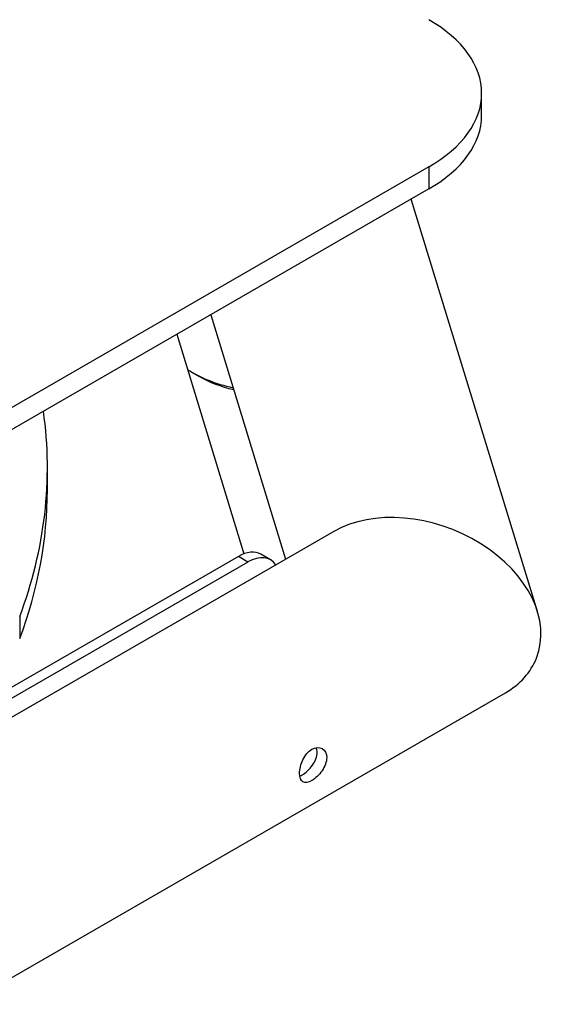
# Model space of a CAD drawing. Header units: millimetres. Extents: x 311 to 814, y 82 to 470.
# Tile 27 of 46: x 701 to 713, y 178 to 200. Entities that reach past the tile are written whole.
import ezdxf

# ---------------------------------------------------------------- set-up
doc = ezdxf.new("R2010")
doc.units = ezdxf.units.MM
for name, color, linetype in [('15326', 7, 'Continuous'), ('15466', 7, 'Continuous'), ('24440___MIDDLE_P', 7, 'Continuous'), ('BRACCIO_FRONTALE', 7, 'Continuous'), ('EX_15448', 7, 'Continuous'), ('Livello3', 7, 'Continuous')]:
    doc.layers.add(name, color=color, linetype=linetype)

# ---------------------------------------------------------------- blocks, each defined once
blk = doc.blocks.new('SE3')
at = {"layer": '15326', "color": 7, "linetype": 'Continuous'}
for p, q in [((242.7, 122.58), (242.7, 123.069)), ((242.086, 119.766), (242.086, 119.276))]:
    blk.add_line(p, q, dxfattribs=at)
for centre, end_param in [((215.7, 123.069), 3.221841), ((215.7, 122.58), 3.141593)]:
    blk.add_ellipse(centre, major_axis=(-27, 0), ratio=0.57735, start_param=2.92803, end_param=end_param, dxfattribs=at)
at = {"layer": '15466', "color": 7, "linetype": 'Continuous'}
blk.add_line((245.929, 125.172), (246.07, 125.09), dxfattribs=at)
for centre, major_axis, start_param, end_param in [((247.696, 126.193), (2.5, 0), 3.855819, 4.352792), ((247.696, 126.029), (2.3, 0), 3.926991, 4.325953)]:
    blk.add_ellipse(centre, major_axis=major_axis, ratio=0.57735, start_param=start_param, end_param=end_param, dxfattribs=at)
at = {"layer": '24440___MIDDLE_P', "color": 7, "linetype": 'Continuous'}
for p, q in [((252.325, 130.883), (252.325, 131.373)), ((251.154, 129.74), (236.472, 121.263)), ((251.154, 129.74), (251.154, 129.25)), ((251.154, 129.25), (236.472, 120.773))]:
    blk.add_line(p, q, dxfattribs=at)
for centre, end_param in [((248.325, 131.373), 3.926991), ((248.325, 130.883), 3.141593)]:
    blk.add_ellipse(centre, major_axis=(-4, 0), ratio=0.57735, start_param=2.356194, end_param=end_param, dxfattribs=at)
at = {"layer": 'BRACCIO_FRONTALE', "color": 7, "linetype": 'Continuous'}
for p, q in [((253.561, 119.875), (250.766, 129.027)), ((246.322, 126.461), (247.979, 121.035)), ((249.05, 121.653), (220.702, 105.286)), ((221.852, 100.177), (252.852, 118.074))]:
    blk.add_line(p, q, dxfattribs=at)
for start_param, end_param in [(0, 2.628488), (5.770081, 6.283185)]:
    blk.add_ellipse((250.951, 119.864), major_axis=(2.589, -1.02), ratio=0.708558, start_param=start_param, end_param=end_param, dxfattribs=at)
for points, knots in [([(248.289, 116.285), (248.289, 116.194), (248.315, 116.126), (248.412, 116.07), (248.485, 116.081), (248.642, 116.172), (248.726, 116.251), (248.851, 116.437), (248.89, 116.542), (248.89, 116.723), (248.851, 116.798), (248.727, 116.87), (248.643, 116.867), (248.484, 116.775), (248.413, 116.689), (248.315, 116.49), (248.289, 116.377), (248.289, 116.285)], [0, 0, 0, 0, 0.125, 0.125, 0.25, 0.25, 0.375, 0.375, 0.5, 0.5, 0.625, 0.625, 0.75, 0.75, 0.875, 0.875, 1, 1, 1, 1]), ([(248.296, 116.226), (248.312, 116.232), (248.33, 116.241), (248.426, 116.297), (248.511, 116.375), (248.638, 116.559), (248.677, 116.664), (248.678, 116.791), (248.671, 116.826), (248.659, 116.856)], [0.2218181, 0.2218181, 0.2218181, 0.2218181, 0.25, 0.25, 0.375, 0.375, 0.5, 0.5, 0.5504291, 0.5504291, 0.5504291, 0.5504291])]:
    blk.add_open_spline(points, degree=3, knots=knots, dxfattribs=at)
at = {"layer": 'EX_15448', "color": 7, "linetype": 'Continuous'}
for p, q in [((245.569, 126.026), (247.057, 121.157)), ((246.933, 121.098), (221.236, 106.262)), ((247.145, 120.975), (246.933, 121.098)), ((247.645, 121.025), (247.433, 121.147)), ((247.145, 120.975), (221.448, 106.139))]:
    blk.add_line(p, q, dxfattribs=at)
for centre, start_param in [((246.933, 120.281), 3.141593), ((247.145, 120.159), 2.860207)]:
    blk.add_ellipse(centre, major_axis=(-0.5, -0.866), ratio=0.57735, start_param=start_param, end_param=3.926991, dxfattribs=at)

msp = doc.modelspace()

# ---------------------------------------------------------------- block references
at = {"layer": 'Livello3'}
msp.add_blockref('SE3', (459.1483, 67.0452), dxfattribs=at)

doc.saveas('drawing.dxf')
